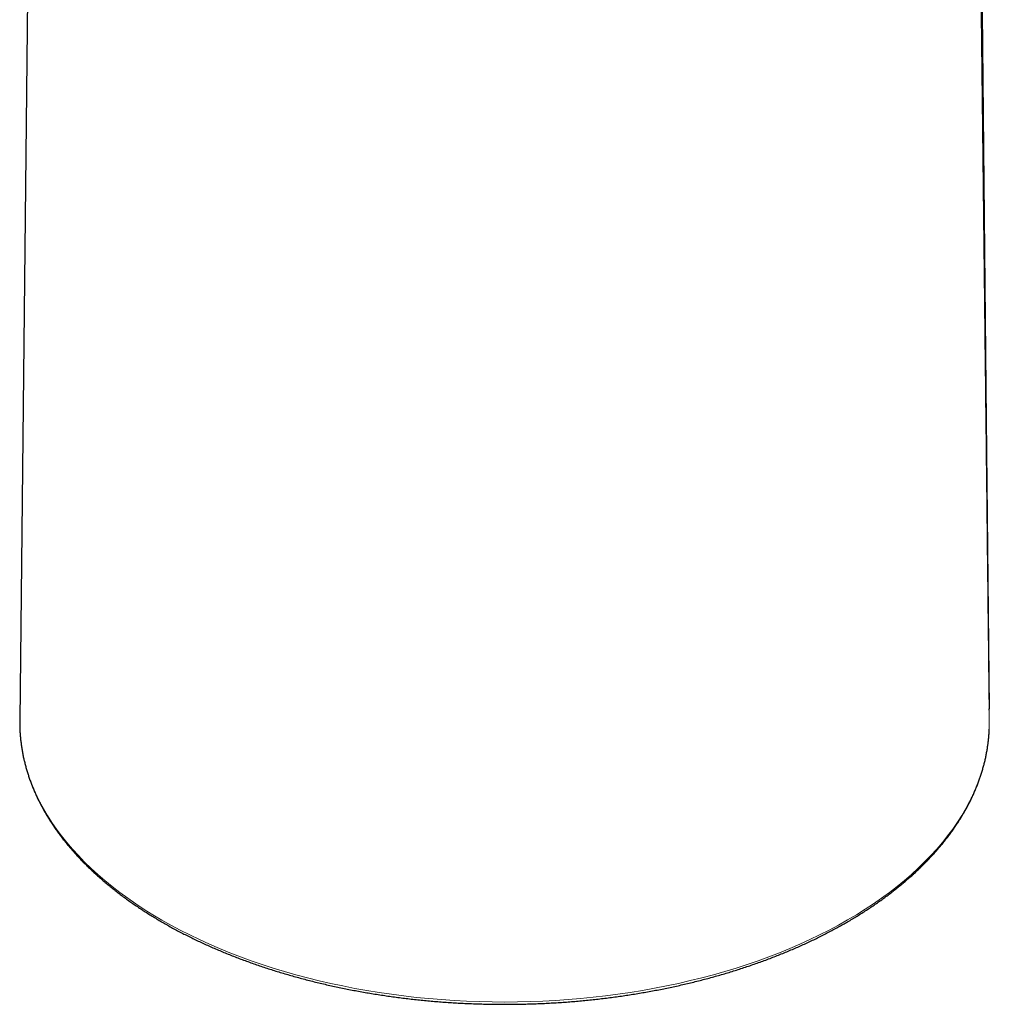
# Model space of a CAD drawing. Header units: millimetres. Extents: x 8 to 819, y 12 to 828.
# Tile 7 of 42: x 710 to 764, y 110 to 166. Entities that reach past the tile are written whole.
import ezdxf

# ---------------------------------------------------------------- set-up
doc = ezdxf.new("R2010")
doc.units = ezdxf.units.MM

msp = doc.modelspace()

# ---------------------------------------------------------------- linework, layer by layer
at = {"color": 7, "linetype": 'Continuous', "lineweight": 30}
for p, q in [((710.389, 201.69), (709.58, 126.049)), ((764.16, 126.628), (764.166, 126.668)), ((764.164, 126.669), (764.169, 126.698)), ((764.17, 125.543), (764.17, 125.557))]:
    msp.add_line(p, q, dxfattribs=at)
at = {"color": 252, "linetype": 'Continuous', "lineweight": 0}
msp.add_line((764.172, 125.551), (764.171, 125.54), dxfattribs=at)
at = {"color": 7, "linetype": 'Continuous', "lineweight": 30, "flags": 128}
for points in [[(763.746, 167.86), (763.984, 144.808), (764.169, 126.698)], [(709.58, 126.049), (709.58, 125.956), (709.581, 125.842)]]:
    msp.add_lwpolyline(points, dxfattribs=at)
at = {"color": 252, "linetype": 'Continuous', "lineweight": 0, "flags": 128}
msp.add_lwpolyline([(709.581, 125.842), (709.589, 125.543), (709.617, 125.131), (709.664, 124.719), (709.729, 124.308), (709.813, 123.898), (709.915, 123.489), (710.036, 123.083), (710.175, 122.678), (710.333, 122.275), (710.509, 121.875), (710.703, 121.478), (710.915, 121.084), (711.145, 120.693), (711.392, 120.306), (711.657, 119.922), (711.939, 119.543), (712.238, 119.168), (712.554, 118.798), (712.887, 118.433), (713.236, 118.073), (713.602, 117.718), (713.983, 117.369), (714.38, 117.026), (714.793, 116.689), (715.221, 116.358), (715.663, 116.034), (716.12, 115.717), (716.592, 115.406), (717.077, 115.103), (717.576, 114.808), (718.088, 114.52), (718.613, 114.24), (719.151, 113.967), (719.7, 113.704), (720.262, 113.448), (720.835, 113.201), (721.418, 112.963), (722.013, 112.734), (722.618, 112.513), (723.232, 112.302), (723.856, 112.101), (724.489, 111.909), (725.13, 111.726), (725.779, 111.553), (726.436, 111.391), (727.1, 111.238), (727.771, 111.095), (728.448, 110.962), (729.131, 110.84), (729.819, 110.728), (730.512, 110.626), (731.209, 110.535), (731.91, 110.455), (732.615, 110.385), (733.323, 110.326), (734.033, 110.278), (734.744, 110.24), (735.458, 110.213), (736.172, 110.197), (736.887, 110.192), (737.602, 110.197), (738.316, 110.213), (739.03, 110.241), (739.742, 110.278), (740.452, 110.327), (741.159, 110.386), (741.864, 110.456), (742.565, 110.537), (743.262, 110.628), (743.955, 110.73), (744.643, 110.842), (745.326, 110.965), (746.003, 111.098), (746.673, 111.241), (747.337, 111.394), (747.994, 111.557), (748.643, 111.73), (749.284, 111.912), (749.917, 112.105), (750.54, 112.306), (751.155, 112.518), (751.759, 112.738), (752.353, 112.967), (752.937, 113.206), (753.51, 113.453), (754.071, 113.709), (754.62, 113.973), (755.158, 114.245), (755.682, 114.525), (756.194, 114.813), (756.693, 115.109), (757.178, 115.412), (757.649, 115.723), (758.106, 116.04), (758.548, 116.365), (758.976, 116.695), (759.388, 117.033), (759.785, 117.376), (760.166, 117.725), (760.531, 118.08), (760.88, 118.44), (761.212, 118.805), (761.528, 119.176), (761.827, 119.551), (762.109, 119.93), (762.373, 120.313), (762.62, 120.701), (762.85, 121.092), (763.061, 121.486), (763.255, 121.883), (763.43, 122.283), (763.588, 122.686), (763.727, 123.091), (763.847, 123.497), (763.949, 123.906), (764.033, 124.316), (764.098, 124.727), (764.144, 125.139), (764.172, 125.551)], dxfattribs=at)
at = {"color": 252, "linetype": 'Continuous', "lineweight": 0}
for points, knots in [([(764.172, 125.551), (764.156, 126.913), (764.126, 129.629), (764.08, 133.695), (764.035, 137.743), (763.989, 141.772), (763.943, 145.782), (763.899, 149.699), (763.855, 153.523), (763.812, 157.254), (763.769, 160.968), (763.727, 164.667), (763.684, 168.349), (763.641, 172.014), (763.599, 175.664), (763.556, 179.296), (763.514, 182.913), (763.471, 186.492), (763.429, 190.033), (763.388, 193.538), (763.346, 197.026), (763.318, 199.346), (763.304, 200.504)], [0, 0, 0, 0, 0.054475, 0.108706, 0.162694, 0.216438, 0.269938, 0.323195, 0.373186, 0.42296, 0.472518, 0.521859, 0.570984, 0.619892, 0.668583, 0.717059, 0.765317, 0.813359, 0.860333, 0.907097, 0.953653, 1, 1, 1, 1]), ([(764.157, 126.648), (764.159, 126.651), (764.163, 126.658), (764.164, 126.665), (764.164, 126.669)], [0, 0, 0, 0, 0.569074, 1, 1, 1, 1])]:
    msp.add_open_spline(points, degree=3, knots=knots, dxfattribs=at)
at = {"color": 7, "linetype": 'Continuous', "lineweight": 30}
msp.add_open_spline([(709.581, 125.837), (709.582, 125.781), (709.584, 125.651), (709.593, 125.447), (709.607, 125.224), (709.627, 125.002), (709.653, 124.779), (709.684, 124.557), (709.72, 124.335), (709.761, 124.113), (709.808, 123.892), (709.86, 123.671), (709.917, 123.451), (709.98, 123.23), (710.048, 123.011), (710.121, 122.792), (710.199, 122.574), (710.283, 122.356), (710.372, 122.139), (710.466, 121.923), (710.565, 121.707), (710.67, 121.493), (710.78, 121.279), (710.894, 121.066), (711.014, 120.854), (711.139, 120.643), (711.27, 120.433), (711.405, 120.224), (711.545, 120.017), (711.69, 119.81), (711.841, 119.605), (711.996, 119.401), (712.156, 119.198), (712.321, 118.997), (712.491, 118.797), (712.665, 118.598), (712.844, 118.401), (713.029, 118.205), (713.217, 118.011), (713.411, 117.819), (713.609, 117.628), (713.812, 117.438), (714.019, 117.251), (714.231, 117.065), (714.447, 116.881), (714.667, 116.699), (714.892, 116.519), (715.121, 116.34), (715.355, 116.164), (715.593, 115.989), (715.835, 115.816), (716.081, 115.646), (716.331, 115.477), (716.585, 115.311), (716.843, 115.146), (717.105, 114.984), (717.371, 114.824), (717.64, 114.666), (717.914, 114.51), (718.191, 114.357), (718.472, 114.206), (718.756, 114.057), (719.044, 113.911), (719.336, 113.767), (719.63, 113.625), (719.929, 113.486), (720.23, 113.35), (720.535, 113.215), (720.843, 113.084), (721.154, 112.954), (721.468, 112.828), (721.785, 112.704), (722.105, 112.582), (722.428, 112.463), (722.754, 112.347), (723.083, 112.234), (723.414, 112.123), (723.748, 112.015), (724.084, 111.91), (724.423, 111.807), (724.765, 111.707), (725.108, 111.61), (725.454, 111.516), (725.803, 111.425), (726.153, 111.336), (726.505, 111.25), (726.86, 111.167), (727.216, 111.088), (727.575, 111.01), (727.935, 110.936), (728.297, 110.865), (728.66, 110.797), (729.025, 110.732), (729.392, 110.669), (729.76, 110.61), (730.13, 110.554), (730.5, 110.501), (730.872, 110.45), (731.246, 110.403), (731.62, 110.359), (731.995, 110.318), (732.372, 110.28), (732.749, 110.245), (733.127, 110.213), (733.506, 110.184), (733.885, 110.158), (734.265, 110.135), (734.645, 110.115), (735.026, 110.099), (735.408, 110.085), (735.789, 110.075), (736.171, 110.068), (736.553, 110.063), (736.935, 110.062), (737.317, 110.064), (737.699, 110.069), (738.08, 110.077), (738.462, 110.089), (738.843, 110.103), (739.224, 110.121), (739.604, 110.141), (739.984, 110.165), (740.363, 110.192), (740.742, 110.221), (741.119, 110.254), (741.496, 110.29), (741.872, 110.329), (742.247, 110.371), (742.622, 110.416), (742.994, 110.464), (743.366, 110.516), (743.737, 110.57), (744.106, 110.627), (744.473, 110.687), (744.84, 110.75), (745.204, 110.816), (745.567, 110.885), (745.929, 110.957), (746.288, 111.032), (746.646, 111.11), (747.002, 111.191), (747.356, 111.274), (747.708, 111.361), (748.058, 111.45), (748.405, 111.543), (748.751, 111.638), (749.094, 111.735), (749.434, 111.836), (749.772, 111.939), (750.108, 112.046), (750.441, 112.154), (750.772, 112.266), (751.099, 112.38), (751.424, 112.497), (751.747, 112.617), (752.066, 112.739), (752.382, 112.864), (752.695, 112.991), (753.006, 113.121), (753.313, 113.253), (753.617, 113.388), (753.917, 113.526), (754.214, 113.666), (754.508, 113.808), (754.799, 113.953), (755.086, 114.1), (755.369, 114.249), (755.649, 114.401), (755.925, 114.555), (756.197, 114.711), (756.466, 114.87), (756.731, 115.03), (756.992, 115.193), (757.249, 115.358), (757.502, 115.525), (757.751, 115.694), (757.996, 115.866), (758.236, 116.039), (758.473, 116.214), (758.705, 116.391), (758.933, 116.57), (759.157, 116.751), (759.376, 116.934), (759.591, 117.119), (759.802, 117.305), (760.008, 117.493), (760.209, 117.683), (760.406, 117.874), (760.598, 118.067), (760.786, 118.262), (760.969, 118.458), (761.147, 118.656), (761.32, 118.855), (761.489, 119.056), (761.652, 119.257), (761.811, 119.461), (761.965, 119.665), (762.114, 119.871), (762.257, 120.078), (762.396, 120.286), (762.53, 120.496), (762.659, 120.706), (762.783, 120.918), (762.901, 121.13), (763.015, 121.343), (763.123, 121.558), (763.226, 121.773), (763.324, 121.989), (763.416, 122.205), (763.504, 122.423), (763.586, 122.641), (763.663, 122.86), (763.734, 123.079), (763.801, 123.299), (763.862, 123.519), (763.917, 123.74), (763.968, 123.961), (764.013, 124.183), (764.053, 124.405), (764.087, 124.627), (764.116, 124.849), (764.14, 125.072), (764.158, 125.291), (764.167, 125.447), (764.171, 125.529), (764.171, 125.54)], degree=3, knots=[0, 0, 0, 0, 0.0033518, 0.007817, 0.0122824, 0.0167481, 0.0212144, 0.0256814, 0.0301493, 0.0346182, 0.0390884, 0.0435598, 0.0480328, 0.0525072, 0.0569834, 0.0614612, 0.0659409, 0.0704224, 0.0749058, 0.0793911, 0.0838783, 0.0883675, 0.0928585, 0.0973514, 0.1018462, 0.1063428, 0.1108411, 0.1153411, 0.1198427, 0.1243458, 0.1288504, 0.1333565, 0.1378638, 0.1423724, 0.1468821, 0.151393, 0.1559048, 0.1604175, 0.1649312, 0.1694455, 0.1739606, 0.1784764, 0.1829927, 0.1875095, 0.1920268, 0.1965444, 0.2010624, 0.2055807, 0.2100993, 0.2146181, 0.219137, 0.223656, 0.2281752, 0.2326944, 0.2372136, 0.2417329, 0.2462521, 0.2507713, 0.2552904, 0.2598094, 0.2643283, 0.2688471, 0.2733658, 0.2778843, 0.2824027, 0.2869209, 0.291439, 0.2959569, 0.3004747, 0.3049922, 0.3095096, 0.3140268, 0.3185439, 0.3230607, 0.3275774, 0.3320939, 0.3366102, 0.3411263, 0.3456422, 0.350158, 0.3546736, 0.359189, 0.3637043, 0.3682194, 0.3727344, 0.3772492, 0.3817638, 0.3862783, 0.3907927, 0.3953069, 0.399821, 0.4043349, 0.4088488, 0.4133625, 0.4178761, 0.4223896, 0.426903, 0.4314163, 0.4359296, 0.4404427, 0.4449558, 0.4494688, 0.4539817, 0.4584945, 0.4630073, 0.4675201, 0.4720328, 0.4765455, 0.4810581, 0.4855707, 0.4900833, 0.4945958, 0.4991084, 0.5036209, 0.5081335, 0.512646, 0.5171586, 0.5216712, 0.5261838, 0.5306964, 0.535209, 0.5397217, 0.5442345, 0.5487472, 0.5532601, 0.557773, 0.562286, 0.566799, 0.5713121, 0.5758253, 0.5803386, 0.584852, 0.5893654, 0.593879, 0.5983927, 0.6029065, 0.6074205, 0.6119345, 0.6164487, 0.620963, 0.6254775, 0.6299921, 0.6345069, 0.6390218, 0.6435368, 0.6480521, 0.6525675, 0.6570831, 0.6615988, 0.6661148, 0.6706309, 0.6751472, 0.6796637, 0.6841804, 0.6886972, 0.6932143, 0.6977315, 0.702249, 0.7067666, 0.7112844, 0.7158024, 0.7203206, 0.724839, 0.7293576, 0.7338763, 0.7383952, 0.7429142, 0.7474334, 0.7519527, 0.7564721, 0.7609917, 0.7655113, 0.770031, 0.7745508, 0.7790706, 0.7835904, 0.7881101, 0.7926298, 0.7971494, 0.8016689, 0.8061882, 0.8107073, 0.8152262, 0.8197447, 0.8242629, 0.8287807, 0.833298, 0.8378148, 0.8423311, 0.8468466, 0.8513615, 0.8558755, 0.8603887, 0.864901, 0.8694122, 0.8739223, 0.8784312, 0.8829389, 0.8874452, 0.89195, 0.8964534, 0.9009552, 0.9054554, 0.9099538, 0.9144505, 0.9189453, 0.9234383, 0.9279294, 0.9324185, 0.9369058, 0.941391, 0.9458744, 0.9503558, 0.9548354, 0.9593131, 0.9637891, 0.9682635, 0.9727363, 0.9772077, 0.9816777, 0.9861465, 0.9906143, 0.9950813, 0.9993119, 1, 1, 1, 1], dxfattribs=at)

doc.saveas('drawing.dxf')
